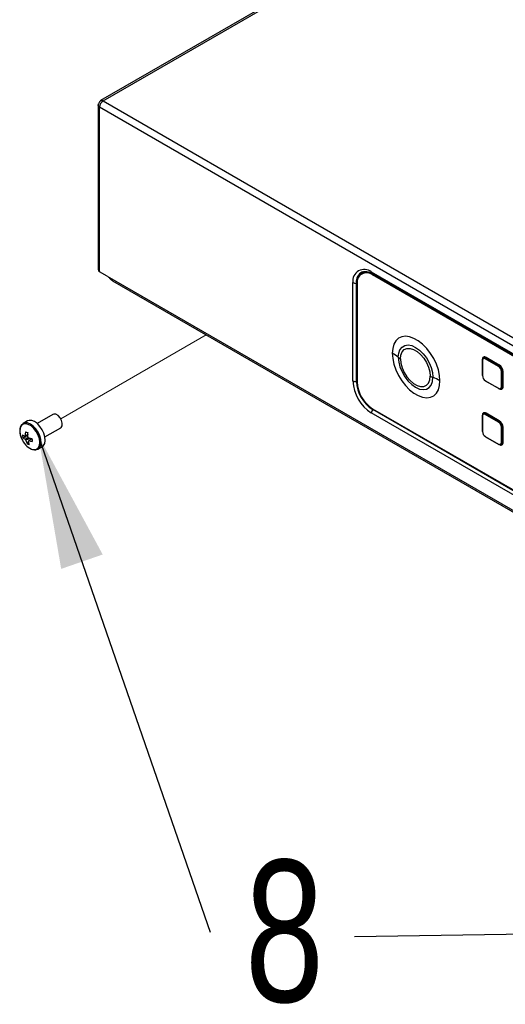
# Model space of a CAD drawing. Header units: millimetres. Extents: x 16 to 503, y 3 to 290.
# Tile 161 of 172: x 79 to 91, y 185 to 209. Entities that reach past the tile are written whole.
import ezdxf

# ---------------------------------------------------------------- set-up
doc = ezdxf.new("R2010")
doc.units = ezdxf.units.MM
doc.linetypes.add('PHANTOM', pattern=[12.7, 6.35, -1.27, 1.27, -1.27, 1.27, -1.27])
doc.layers.add('BOARDER', color=7, linetype='Continuous', lineweight=25)
doc.styles.add('SLDTEXTSTYLE0', font='TXT', dxfattribs={"width": 0.75})
doc.dimstyles.new('SLDDIMSTYLE0', dxfattribs={"dimtxt": 0.18, "dimasz": 3.302, "dimexe": 0, "dimexo": 0.0625, "dimgap": 0, "dimtad": 0, "dimtih": 1, "dimtoh": 1, "dimdec": 0, "dimrnd": 1e-09, "dimzin": 0, "dimdsep": 46, "dimtxsty": 'Standard', "dimsah": 1, "dimcen": 0.09, "dimadec": 0, "dimazin": 0, "dimtfac": 3.302, "dimtdec": 0, "dimtofl": 0, "dimtmove": 0, "dimatfit": 3, "dimfxl": 0, "dimfrac": 2, "dimtolj": 1, "dimtzin": 0, "dimarcsym": 0})

# ---------------------------------------------------------------- blocks, each defined once
blk = doc.blocks.new('SW_NOTE_0_1')
at = {"layer": 'BOARDER', "color": 0, "insert": (1.838, 1.78), "char_height": 3.5, "attachment_point": 2, "style": 'SLDTEXTSTYLE0'}
blk.add_mtext('8', dxfattribs=at)

msp = doc.modelspace()

# ---------------------------------------------------------------- linework, layer by layer
at = {"color": 7, "linetype": 'Continuous', "lineweight": 25}
for p, q in [((111.173, 224.589), (80.517, 206.892)), ((80.579, 206.886), (111.234, 224.583)), ((80.456, 206.786), (80.456, 202.715)), ((80.579, 206.886), (105.425, 192.542)), ((80.492, 206.735), (105.338, 192.392)), ((80.492, 202.665), (80.492, 206.735)), ((80.677, 202.558), (80.492, 202.665)), ((87.206, 202.659), (98.623, 196.068)), ((80.677, 202.558), (105.153, 188.428)), ((80.807, 202.441), (105.073, 188.433)), ((86.751, 199.966), (86.751, 202.396)), ((86.977, 202.617), (86.968, 202.611)), ((87.224, 202.621), (98.641, 196.03)), ((87.237, 202.584), (87.247, 202.59)), ((98.648, 195.997), (87.237, 202.584)), ((98.658, 196.002), (87.247, 202.59)), ((87.249, 202.589), (87.253, 202.59)), ((87.25, 202.605), (87.25, 202.606)), ((98.667, 196.014), (87.25, 202.605)), ((87.253, 202.59), (98.664, 196.003)), ((86.839, 199.954), (86.839, 202.385)), ((86.856, 202.365), (86.856, 199.94)), ((89.949, 200.479), (89.949, 200.102)), ((89.953, 200.473), (89.953, 200.096)), ((90.351, 200.326), (90.024, 200.515)), ((90.36, 200.343), (90.034, 200.532)), ((90.37, 200.36), (90.044, 200.548)), ((90.024, 199.972), (90.351, 199.784)), ((90.027, 199.966), (90.354, 199.777)), ((90.423, 199.825), (90.423, 200.202)), ((90.442, 199.825), (90.442, 200.202)), ((90.461, 199.825), (90.461, 200.202)), ((87.237, 199.281), (98.648, 192.693)), ((98.658, 192.668), (87.241, 199.259)), ((79.337, 199.141), (78.948, 198.916)), ((98.623, 192.586), (87.206, 199.177)), ((89.949, 199.1), (89.949, 198.723)), ((89.953, 199.095), (89.953, 198.718)), ((90.351, 198.948), (90.024, 199.136)), ((90.36, 198.964), (90.034, 199.153)), ((90.37, 198.981), (90.044, 199.17)), ((78.707, 198.977), (78.603, 198.917)), ((79.141, 198.583), (79.529, 198.808)), ((90.423, 198.446), (90.423, 198.823)), ((90.442, 198.446), (90.442, 198.823)), ((90.461, 198.446), (90.461, 198.823)), ((78.592, 198.566), (78.712, 198.596)), ((78.764, 198.506), (78.796, 198.547)), ((90.024, 198.593), (90.351, 198.405)), ((90.027, 198.587), (90.354, 198.399)), ((78.697, 198.418), (78.73, 198.462)), ((78.727, 198.475), (78.738, 198.482)), ((78.957, 198.278), (78.968, 198.284)), ((78.968, 198.284), (79.072, 198.344))]:
    msp.add_line(p, q, dxfattribs=at)
at = {"color": 7, "linetype": 'PHANTOM', "lineweight": 18}
msp.add_line((79.529, 199.03), (83.123, 201.104), dxfattribs=at)
at = {"color": 7, "linetype": 'Continuous', "lineweight": 25, "flags": 128}
for points in [[(87.25, 202.605), (87.174, 202.64), (87.102, 202.657), (87.035, 202.654), (86.976, 202.632), (86.928, 202.592), (86.893, 202.536), (86.883, 202.511)], [(86.985, 202.658), (87.018, 202.667), (87.086, 202.67)], [(88.902, 199.971), (88.892, 200.102), (88.863, 200.239), (88.814, 200.38), (88.749, 200.518), (88.668, 200.648), (88.576, 200.768), (88.475, 200.871), (88.368, 200.956), (88.26, 201.019), (88.153, 201.057), (88.051, 201.071), (87.959, 201.058), (87.879, 201.02), (87.813, 200.957), (87.765, 200.873), (87.735, 200.77), (87.725, 200.651)], [(87.872, 200.55), (87.883, 200.653), (87.915, 200.739), (87.966, 200.804), (88.033, 200.843), (88.114, 200.855), (88.205, 200.839), (88.3, 200.796), (88.395, 200.729), (88.485, 200.64), (88.567, 200.535), (88.634, 200.418), (88.685, 200.295), (88.717, 200.172), (88.727, 200.056)], [(87.928, 200.512), (87.938, 200.607), (87.97, 200.684), (88.02, 200.74), (88.086, 200.769), (88.165, 200.771), (88.251, 200.746), (88.339, 200.695), (88.425, 200.621), (88.503, 200.528), (88.57, 200.422), (88.62, 200.309), (88.651, 200.195), (88.662, 200.088)], [(87.725, 200.651), (87.735, 200.52), (87.765, 200.382), (87.813, 200.242), (87.879, 200.104), (87.959, 199.973), (88.051, 199.854), (88.153, 199.75), (88.26, 199.665), (88.368, 199.603), (88.475, 199.564), (88.576, 199.551), (88.668, 199.564), (88.749, 199.602), (88.814, 199.664), (88.863, 199.748), (88.892, 199.852), (88.902, 199.971)], [(87.872, 200.55), (87.883, 200.434), (87.915, 200.311), (87.966, 200.188), (88.033, 200.071), (88.114, 199.965), (88.205, 199.876), (88.3, 199.809), (88.395, 199.767), (88.485, 199.751), (88.567, 199.763), (88.634, 199.802), (88.685, 199.866), (88.717, 199.952), (88.727, 200.056)], [(87.928, 200.512), (87.938, 200.404), (87.97, 200.29), (88.02, 200.177), (88.086, 200.071), (88.165, 199.979), (88.251, 199.904), (88.339, 199.853), (88.425, 199.828), (88.503, 199.83), (88.57, 199.86), (88.62, 199.915), (88.651, 199.993), (88.662, 200.088)], [(79.072, 198.344), (79.104, 198.37), (79.135, 198.425), (79.147, 198.498), (79.141, 198.582), (79.116, 198.673), (79.074, 198.762), (79.018, 198.844), (78.953, 198.912), (78.883, 198.962), (78.814, 198.989), (78.75, 198.992), (78.707, 198.977)], [(79.529, 198.808), (79.543, 198.819), (79.566, 198.861), (79.567, 198.922), (79.549, 198.99), (79.513, 199.055), (79.465, 199.109), (79.412, 199.142), (79.362, 199.149), (79.337, 199.141)], [(78.805, 198.283), (78.872, 198.269), (78.931, 198.28), (78.976, 198.316), (79.004, 198.375), (79.013, 198.45), (79.002, 198.537), (78.972, 198.628), (78.925, 198.716), (78.865, 198.794), (78.797, 198.855), (78.726, 198.894), (78.659, 198.909), (78.6, 198.897), (78.555, 198.861), (78.527, 198.803), (78.518, 198.727), (78.529, 198.64), (78.559, 198.549), (78.563, 198.54)], [(78.603, 198.917), (78.593, 198.91), (78.591, 198.909)], [(78.968, 198.284), (79, 198.31), (79.031, 198.365), (79.044, 198.438), (79.037, 198.522), (79.012, 198.613), (78.97, 198.702), (78.915, 198.784), (78.85, 198.852), (78.78, 198.902), (78.71, 198.929), (78.646, 198.932), (78.603, 198.917)]]:
    msp.add_lwpolyline(points, dxfattribs=at)
at = {"color": 7, "linetype": 'Continuous', "lineweight": 25}
for centre, radius, start, end in [((80.681, 206.727), 0.189, 122.6055, 177.3945), ((80.517, 202.722), 0.0619, 185.6948, 245.6253), ((87.029, 202.441), 0.281, 50.7967, 189.214), ((87.099, 202.422), 0.263, 115.8203, 188.0217), ((87.088, 202.402), 0.235, 50.7967, 189.214), ((87.089, 202.37), 0.271, 54.3824, 114.3071), ((87.075, 202.31), 0.332, 57.6411, 88.8092), ((87.248, 202.655), 0.0423, 174.141, 234.5468), ((86.811, 202.513), 0.131, 242.7856, 282.4034), ((86.847, 202.347), 0.0385, 75.5721, 101.5823), ((87.179, 199.697), 1.099, 50.8969, 60.2093), ((88.132, 200.869), 0.412, 230.8969, 240.2093), ((89.955, 200.478), 0.00679, 115.9963, 174.8314), ((89.955, 200.479), 0.00666, 184.1709, 247.1492), ((90.008, 200.505), 0.0564, 50.7967, 189.214), ((89.996, 200.48), 0.0443, 50.7967, 189.214), ((90.046, 200.514), 0.0214, 123.5969, 177.3219), ((90.022, 200.549), 0.0214, 303.5969, 357.3219), ((90.372, 200.325), 0.0214, 123.5969, 177.3219), ((90.267, 200.195), 0.156, 2.6055, 57.3945), ((90.349, 200.361), 0.0214, 303.5969, 357.3219), ((90.263, 200.193), 0.199, 2.6055, 57.3945), ((90.451, 200.183), 0.0214, 62.6823, 116.3991), ((87.74, 200.011), 0.99, 182.6055, 237.3945), ((86.811, 200.082), 0.131, 242.7856, 282.4034), ((88.927, 200.55), 0.532, 240.1626, 248.0107), ((88.196, 198.739), 1.42, 60.1626, 68.0107), ((89.955, 200.103), 0.00666, 184.1709, 247.1492), ((90.109, 200.104), 0.156, 182.6055, 237.3945), ((90.031, 199.971), 0.00666, 172.8555, 235.8323), ((90.432, 200.221), 0.0214, 242.6823, 296.3991), ((86.847, 199.916), 0.0386, 76.2173, 101.5663), ((87.711, 199.994), 0.872, 182.6055, 237.3945), ((87.683, 199.978), 0.828, 182.6055, 237.3945), ((90.379, 199.818), 0.0443, 230.7967, 9.214), ((90.357, 199.783), 0.00666, 172.8555, 235.8323), ((90.406, 199.816), 0.0564, 230.7967, 9.214), ((90.432, 199.844), 0.0214, 242.6823, 296.3991), ((90.451, 199.806), 0.0214, 62.6823, 116.3991), ((87.338, 199.17), 0.131, 137.5952, 177.218), ((87.212, 199.284), 0.0386, 318.4318, 343.7886), ((89.955, 199.1), 0.00679, 115.9963, 174.8314), ((89.955, 199.101), 0.00666, 184.1709, 247.1492), ((90.008, 199.126), 0.0564, 50.7967, 189.214), ((89.996, 199.102), 0.0443, 50.7967, 189.214), ((90.046, 199.135), 0.0214, 123.5969, 177.3219), ((90.022, 199.171), 0.0214, 303.5969, 357.3219), ((90.372, 198.947), 0.0214, 123.5969, 177.3219), ((90.267, 198.816), 0.156, 2.6055, 57.3945), ((90.349, 198.982), 0.0214, 303.5969, 357.3219), ((90.263, 198.814), 0.199, 2.6055, 57.3945), ((90.432, 198.842), 0.0214, 242.6823, 296.3991), ((90.451, 198.804), 0.0214, 62.6823, 116.3991), ((79.021, 198.729), 0.495, 202.3657, 244.1298), ((78.798, 198.911), 0.35, 232.2201, 242.957), ((79.065, 198.662), 0.482, 183.1981, 191.4724), ((78.807, 198.842), 0.35, 232.2201, 242.957), ((78.667, 198.59), 0.0296, 110.7373, 160.3578), ((78.767, 198.589), 0.133, 206.2878, 224.3067), ((79.411, 198.642), 0.756, 174.7436, 181.9017), ((79.231, 200.09), 1.493, 247.4621, 249.7424), ((79.467, 198.621), 0.756, 174.7436, 181.9017), ((78.616, 198.503), 0.133, 26.2878, 44.3067), ((78.949, 199.301), 0.77, 253.8743, 260.2214), ((80.036, 198.664), 1.223, 185.7055, 188.9649), ((89.955, 198.724), 0.00666, 184.1709, 247.1492), ((90.109, 198.725), 0.156, 182.6055, 237.3945), ((90.031, 198.593), 0.00666, 172.8555, 235.8323), ((79.159, 198.609), 0.5, 192.9797, 202.4121), ((78.86, 198.753), 0.372, 244.0234, 253.1811), ((78.717, 198.503), 0.0296, 290.7373, 340.3578), ((79.214, 198.587), 0.5, 192.9797, 202.4121), ((78.958, 199.232), 0.77, 253.8743, 260.2214), ((90.379, 198.439), 0.0443, 230.7967, 9.214), ((90.357, 198.404), 0.00666, 172.8555, 235.8323), ((90.406, 198.437), 0.0564, 230.7967, 9.214), ((90.432, 198.465), 0.0214, 242.6823, 296.3991), ((90.451, 198.427), 0.0214, 62.6823, 116.3991)]:
    msp.add_arc(centre, radius, start, end, dxfattribs=at)
for points, knots in [([(80.492, 206.735), (80.482, 206.742), (80.463, 206.757), (80.452, 206.776), (80.456, 206.785), (80.456, 206.785)], [0, 0, 0, 0, 0.497522, 0.995043, 1, 1, 1, 1]), ([(80.517, 206.892), (80.514, 206.89), (80.507, 206.885), (80.493, 206.869), (80.477, 206.844), (80.464, 206.818), (80.457, 206.797), (80.456, 206.789), (80.456, 206.785)], [0, 0, 0, 0, 0.101781, 0.222608, 0.500013, 0.777409, 0.898228, 1, 1, 1, 1]), ([(80.517, 206.892), (80.517, 206.892), (80.524, 206.9), (80.545, 206.9), (80.568, 206.891), (80.579, 206.886)], [0, 0, 0, 0, 0.004855, 0.502428, 1, 1, 1, 1]), ([(87.084, 202.669), (87.098, 202.667), (87.133, 202.663), (87.183, 202.643), (87.217, 202.625), (87.224, 202.621)], [0, 0, 0, 0, 0.347668, 0.857366, 1, 1, 1, 1]), ([(80.677, 202.558), (80.687, 202.551), (80.709, 202.536), (80.741, 202.5), (80.773, 202.464), (80.798, 202.449), (80.808, 202.443)], [0, 0, 0, 0, 0.246432, 0.49678, 0.788705, 1, 1, 1, 1]), ([(78.591, 198.905), (78.58, 198.897), (78.553, 198.877), (78.528, 198.825), (78.515, 198.756), (78.52, 198.675), (78.537, 198.601), (78.558, 198.556), (78.565, 198.541)], [0, 0, 0, 0, 0.124852, 0.306822, 0.495338, 0.691362, 0.88953, 1, 1, 1, 1]), ([(78.713, 198.637), (78.694, 198.627), (78.67, 198.615), (78.645, 198.603), (78.639, 198.6)], [0, 0, 0, 0, 0.75166, 1, 1, 1, 1]), ([(78.648, 198.531), (78.654, 198.534), (78.682, 198.548), (78.71, 198.562), (78.732, 198.573)], [0, 0, 0, 0, 0.2169159, 1, 1, 1, 1]), ([(78.656, 198.617), (78.662, 198.62), (78.687, 198.632), (78.711, 198.643), (78.73, 198.652)], [0, 0, 0, 0, 0.233997, 1, 1, 1, 1]), ([(78.759, 198.556), (78.735, 198.54), (78.706, 198.52), (78.677, 198.5), (78.672, 198.497)], [0, 0, 0, 0, 0.80712, 1, 1, 1, 1]), ([(78.819, 198.542), (78.799, 198.529), (78.775, 198.512), (78.75, 198.496), (78.745, 198.493)], [0, 0, 0, 0, 0.790086, 1, 1, 1, 1]), ([(78.81, 198.28), (78.823, 198.276), (78.858, 198.264), (78.909, 198.26), (78.941, 198.274), (78.954, 198.28)], [0, 0, 0, 0, 0.24658, 0.70938, 1, 1, 1, 1])]:
    msp.add_open_spline(points, degree=3, knots=knots, dxfattribs=at)
for points in [[(89.952, 200.484), (89.954, 200.496), (89.956, 200.519), (89.975, 200.54), (90.002, 200.546), (90.023, 200.536), (90.034, 200.532)], [(90.36, 200.343), (90.371, 200.336), (90.392, 200.32), (90.419, 200.283), (90.438, 200.241), (90.441, 200.215), (90.442, 200.202)], [(90.442, 199.825), (90.441, 199.813), (90.438, 199.79), (90.419, 199.77), (90.392, 199.764), (90.371, 199.773), (90.36, 199.778)], [(89.952, 199.106), (89.954, 199.117), (89.956, 199.141), (89.975, 199.161), (90.002, 199.167), (90.023, 199.158), (90.034, 199.153)], [(90.36, 198.964), (90.371, 198.957), (90.392, 198.942), (90.419, 198.904), (90.438, 198.862), (90.441, 198.836), (90.442, 198.823)], [(90.442, 198.446), (90.441, 198.435), (90.438, 198.411), (90.419, 198.391), (90.392, 198.385), (90.371, 198.394), (90.36, 198.399)]]:
    msp.add_open_spline(points, degree=3, dxfattribs=at)

# ---------------------------------------------------------------- block references
at = {"layer": 'BOARDER'}
msp.add_blockref('SW_NOTE_0_1', (83.222, 186.348), dxfattribs=at)

# ---------------------------------------------------------------- leaders
for points in [[(78.975, 198.621), (83.222, 186.348)], [(99.769, 186.427), (86.789, 186.231)]]:
    msp.add_leader(points, dimstyle='SLDDIMSTYLE0', dxfattribs=at)

doc.saveas('drawing.dxf')
